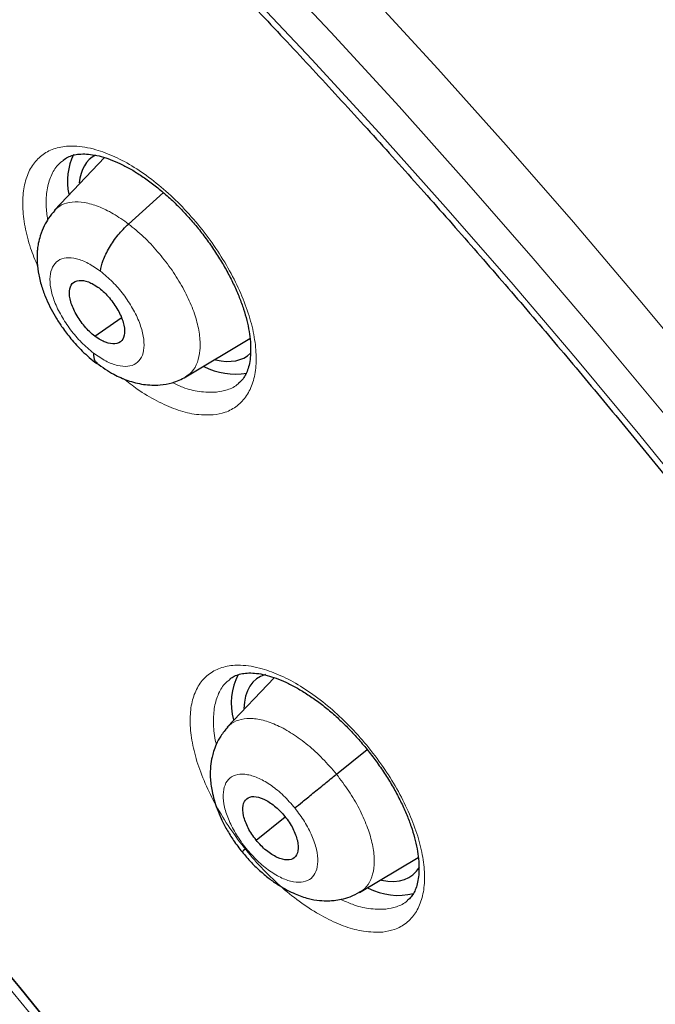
# Model space of a CAD drawing. Header units: millimetres. Extents: x 8 to 2236, y 12 to 2208.
# Tile 137 of 165: x 2048 to 2056, y 867 to 879. Entities that reach past the tile are written whole.
import ezdxf

# ---------------------------------------------------------------- set-up
doc = ezdxf.new("R2010")
doc.units = ezdxf.units.MM

msp = doc.modelspace()

# ---------------------------------------------------------------- linework, layer by layer
at = {"color": 7, "linetype": 'Continuous', "lineweight": 30}
for p, q in [((2049.166, 877.189), (2048.567, 876.557)), ((2049.454, 876.393), (2049.872, 876.771)), ((2049.053, 875.05), (2049.368, 875.269)), ((2050.14, 874.562), (2050.908, 875.021)), ((2051.198, 870.961), (2050.636, 870.368)), ((2051.943, 869.805), (2052.31, 870.1)), ((2050.982, 869.016), (2051.33, 869.295)), ((2052.22, 868.39), (2052.922, 868.81))]:
    msp.add_line(p, q, dxfattribs=at)
at = {"color": 252, "linetype": 'Continuous', "lineweight": 0, "flags": 128}
for points in [[(2066.502, 858.269), (2065.955, 859.281), (2065.391, 860.293), (2064.809, 861.304), (2064.211, 862.315), (2063.596, 863.324), (2062.964, 864.331), (2062.317, 865.335), (2061.655, 866.335), (2060.978, 867.33), (2060.286, 868.321), (2059.581, 869.306), (2058.862, 870.284), (2058.131, 871.255), (2057.387, 872.219), (2056.631, 873.173), (2055.864, 874.119), (2055.086, 875.056), (2054.297, 875.981), (2053.499, 876.896), (2052.692, 877.799), (2051.875, 878.69), (2051.051, 879.568)], [(2050.839, 879.225), (2051.65, 878.361), (2052.453, 877.485), (2053.248, 876.596), (2054.034, 875.696), (2054.809, 874.785), (2055.575, 873.864), (2056.33, 872.933), (2057.074, 871.993), (2057.806, 871.045), (2058.526, 870.089), (2059.233, 869.127), (2059.927, 868.158), (2060.608, 867.183), (2061.274, 866.203), (2061.926, 865.219), (2062.563, 864.231), (2063.184, 863.241), (2063.789, 862.247), (2064.378, 861.253), (2064.95, 860.257), (2065.506, 859.261), (2066.043, 858.266)], [(2052.334, 879.15), (2053.158, 878.25), (2053.973, 877.338), (2054.78, 876.414), (2055.576, 875.479), (2056.362, 874.534), (2057.137, 873.579), (2057.9, 872.614), (2058.652, 871.641), (2059.39, 870.66), (2060.116, 869.672), (2060.829, 868.677), (2061.527, 867.677), (2062.211, 866.672), (2062.88, 865.662), (2063.533, 864.648), (2064.171, 863.631), (2064.792, 862.612), (2065.397, 861.591), (2065.984, 860.569), (2066.554, 859.547), (2067.106, 858.525)], [(2037.018, 877.206), (2037.534, 876.875), (2038.051, 876.53), (2038.569, 876.171), (2039.088, 875.799), (2039.607, 875.414), (2040.126, 875.016), (2040.645, 874.606), (2041.163, 874.183), (2041.679, 873.748), (2042.193, 873.302), (2042.705, 872.845), (2043.215, 872.377), (2043.721, 871.898), (2044.224, 871.41), (2044.723, 870.911), (2045.218, 870.404), (2045.709, 869.888), (2046.194, 869.363), (2046.674, 868.83), (2047.148, 868.29), (2047.615, 867.743), (2048.076, 867.189), (2048.531, 866.629)]]:
    msp.add_lwpolyline(points, dxfattribs=at)
at = {"color": 7, "linetype": 'Continuous', "lineweight": 30, "flags": 128}
for points in [[(2037.093, 877.267), (2037.609, 876.937), (2038.126, 876.592), (2038.645, 876.233), (2039.164, 875.861), (2039.683, 875.476), (2040.202, 875.078), (2040.721, 874.667), (2041.238, 874.245), (2041.754, 873.81), (2042.269, 873.364), (2042.781, 872.906), (2043.29, 872.438), (2043.797, 871.96), (2044.3, 871.471), (2044.799, 870.973), (2045.294, 870.466), (2045.784, 869.949), (2046.27, 869.425), (2046.749, 868.892), (2047.223, 868.352), (2047.691, 867.804), (2048.152, 867.25), (2048.607, 866.69)], [(2048.607, 866.69), (2048.152, 867.25), (2047.691, 867.804), (2047.223, 868.352), (2046.749, 868.892), (2046.27, 869.425), (2045.784, 869.949), (2045.294, 870.466), (2044.799, 870.973), (2044.3, 871.471), (2043.797, 871.96), (2043.29, 872.438), (2042.781, 872.906), (2042.269, 873.364), (2041.754, 873.81), (2041.238, 874.245), (2040.721, 874.667), (2040.202, 875.078), (2039.683, 875.476), (2039.164, 875.861), (2038.645, 876.233), (2038.126, 876.592), (2037.609, 876.937), (2037.093, 877.267)]]:
    msp.add_lwpolyline(points, dxfattribs=at)
at = {"color": 7, "linetype": 'Continuous', "lineweight": 30}
for centre, radius, start, end in [((2049.455, 876.906), 0.731, 154.003, 192.3389), ((2050.731, 875.428), 0.831, 243.2453, 279.5611), ((2051.449, 870.654), 0.764, 153.007, 194.9667), ((2052.678, 869.113), 0.758, 242.1699, 284.3747)]:
    msp.add_arc(centre, radius, start, end, dxfattribs=at)
for centre, major_axis, ratio, start_param, end_param in [((2049.95, 876.005), (-0.943, 1.18), 0.459927, 6.193488, 6.725795), ((2049.95, 876.005), (-0.943, 1.18), 0.459927, 2.619124, 3.185914), ((2051.917, 869.77), (-0.938, 1.171), 0.459187, 6.100693, 6.783414), ((2051.917, 869.77), (-0.938, 1.171), 0.459187, 2.640659, 3.320071)]:
    msp.add_ellipse(centre, major_axis=major_axis, ratio=ratio, start_param=start_param, end_param=end_param, dxfattribs=at)
for points, knots in [([(2076.994, 829.069), (2077.07, 829.129), (2077.221, 829.246), (2077.423, 829.413), (2077.603, 829.567), (2077.76, 829.705), (2077.906, 829.839), (2078.039, 829.965), (2078.159, 830.081), (2078.269, 830.191), (2078.38, 830.305), (2078.497, 830.428), (2078.612, 830.554), (2078.719, 830.674), (2078.817, 830.785), (2078.904, 830.889), (2079.005, 831.01), (2079.118, 831.15), (2079.245, 831.313), (2079.367, 831.477), (2079.489, 831.645), (2079.61, 831.819), (2079.729, 831.996), (2079.845, 832.176), (2079.958, 832.358), (2080.067, 832.543), (2080.178, 832.735), (2080.292, 832.944), (2080.414, 833.177), (2080.543, 833.436), (2080.688, 833.747), (2080.84, 834.097), (2080.991, 834.474), (2081.124, 834.835), (2081.239, 835.175), (2081.338, 835.489), (2081.405, 835.716), (2081.447, 835.87), (2081.475, 835.97), (2081.507, 836.09), (2081.543, 836.232), (2081.628, 836.577), (2081.746, 837.114), (2081.857, 837.747), (2081.933, 838.27), (2081.984, 838.683), (2082.026, 839.087), (2082.06, 839.48), (2082.085, 839.859), (2082.104, 840.214), (2082.116, 840.537), (2082.124, 840.826), (2082.127, 841.078), (2082.129, 841.293), (2082.128, 841.471), (2082.127, 841.599), (2082.126, 841.684), (2082.126, 841.743), (2082.125, 841.812), (2082.123, 841.905), (2082.12, 842.029), (2082.116, 842.183), (2082.11, 842.361), (2082.099, 842.637), (2082.08, 843.013), (2082.047, 843.5), (2082.004, 844.027), (2081.948, 844.592), (2081.878, 845.187), (2081.782, 845.908), (2081.653, 846.736), (2081.485, 847.664), (2081.307, 848.538), (2081.124, 849.358), (2080.938, 850.123), (2080.746, 850.865), (2080.548, 851.583), (2080.343, 852.286), (2080.089, 853.114), (2079.773, 854.087), (2079.379, 855.22), (2078.945, 856.39), (2078.47, 857.597), (2077.991, 858.75), (2077.514, 859.841), (2077.048, 860.867), (2076.554, 861.909), (2076.04, 862.955), (2075.467, 864.079), (2074.839, 865.266), (2074.154, 866.509), (2073.467, 867.711), (2072.78, 868.87), (2072.144, 869.911), (2071.561, 870.838), (2071.033, 871.66), (2070.496, 872.475), (2069.938, 873.306), (2069.333, 874.187), (2068.675, 875.122), (2067.961, 876.11), (2067.203, 877.133), (2066.4, 878.189), (2065.549, 879.277), (2064.753, 880.267), (2064.022, 881.153), (2063.367, 881.932), (2062.689, 882.722), (2061.989, 883.521), (2061.275, 884.319), (2060.561, 885.099), (2059.803, 885.909), (2059.011, 886.738), (2058.19, 887.575), (2057.407, 888.354), (2056.664, 889.077), (2055.962, 889.746), (2055.302, 890.362), (2054.757, 890.862), (2054.317, 891.258), (2053.978, 891.56), (2053.667, 891.835), (2053.392, 892.077), (2053.178, 892.262), (2053.018, 892.4), (2052.9, 892.502), (2052.776, 892.609), (2052.623, 892.739), (2052.426, 892.907), (2052.192, 893.103), (2051.925, 893.327), (2051.626, 893.575), (2051.295, 893.846), (2050.947, 894.129), (2050.596, 894.411), (2050.107, 894.799), (2049.493, 895.278), (2048.79, 895.812), (2048.155, 896.283), (2047.57, 896.709), (2046.983, 897.127), (2046.369, 897.556), (2045.717, 898), (2045.027, 898.458), (2044.311, 898.919), (2043.594, 899.368), (2042.899, 899.788), (2042.435, 900.063), (2042.203, 900.195), (2042.189, 900.203)], [0, 0, 0, 0, 0.004208, 0.008266, 0.012194, 0.015925, 0.019283, 0.022264, 0.025087, 0.027445, 0.030195, 0.033307, 0.036341, 0.039156, 0.041751, 0.044127, 0.046284, 0.050042, 0.053605, 0.057244, 0.060959, 0.064746, 0.06856, 0.072392, 0.076228, 0.080045, 0.083867, 0.088052, 0.092716, 0.097859, 0.103418, 0.110856, 0.117881, 0.124491, 0.130655, 0.136254, 0.141145, 0.142556, 0.144244, 0.146322, 0.148792, 0.151607, 0.164055, 0.175863, 0.182587, 0.189083, 0.195351, 0.201391, 0.207197, 0.212551, 0.217349, 0.221589, 0.225272, 0.228397, 0.230964, 0.232973, 0.233896, 0.234627, 0.23553, 0.236869, 0.238642, 0.240852, 0.243465, 0.246233, 0.252549, 0.25933, 0.266575, 0.274284, 0.28244, 0.290603, 0.303052, 0.315037, 0.326558, 0.336451, 0.345973, 0.355124, 0.363905, 0.372325, 0.380725, 0.393824, 0.40725, 0.421007, 0.435095, 0.449518, 0.461086, 0.472865, 0.484854, 0.496904, 0.50868, 0.523252, 0.537359, 0.550999, 0.564172, 0.576875, 0.586525, 0.595883, 0.605054, 0.614582, 0.624546, 0.635591, 0.647128, 0.659155, 0.671674, 0.684685, 0.698189, 0.707561, 0.717157, 0.726977, 0.737022, 0.747285, 0.757391, 0.767124, 0.778971, 0.790214, 0.800851, 0.810883, 0.820308, 0.829125, 0.837335, 0.84209, 0.846614, 0.850795, 0.854431, 0.857519, 0.859243, 0.860732, 0.862169, 0.864156, 0.866741, 0.869923, 0.873327, 0.877224, 0.881613, 0.886286, 0.890855, 0.895311, 0.905366, 0.914791, 0.922673, 0.930063, 0.937545, 0.945449, 0.95395, 0.96289, 0.972271, 0.981812, 0.990881, 0.999452, 1, 1, 1, 1]), ([(2033.925, 892.828), (2034.038, 892.763), (2034.364, 892.573), (2034.907, 892.25), (2035.553, 891.853), (2036.201, 891.444), (2036.851, 891.021), (2037.502, 890.586), (2038.155, 890.139), (2038.808, 889.679), (2039.463, 889.208), (2040.117, 888.725), (2040.772, 888.23), (2041.426, 887.723), (2042.081, 887.205), (2042.734, 886.677), (2043.386, 886.137), (2044.038, 885.587), (2044.688, 885.027), (2045.336, 884.456), (2045.981, 883.875), (2046.625, 883.285), (2047.266, 882.685), (2047.905, 882.077), (2048.54, 881.459), (2049.172, 880.832), (2049.8, 880.197), (2050.424, 879.554), (2051.044, 878.903), (2051.66, 878.245), (2052.272, 877.578), (2052.878, 876.905), (2053.479, 876.225), (2054.075, 875.539), (2054.665, 874.846), (2055.25, 874.147), (2055.828, 873.442), (2056.4, 872.732), (2056.965, 872.017), (2057.524, 871.297), (2058.076, 870.572), (2058.62, 869.843), (2059.157, 869.11), (2059.686, 868.374), (2060.207, 867.634), (2060.721, 866.891), (2061.225, 866.145), (2061.722, 865.397), (2062.209, 864.647), (2062.688, 863.894), (2063.158, 863.141), (2063.618, 862.386), (2064.069, 861.63), (2064.51, 860.873), (2064.941, 860.117), (2065.362, 859.36), (2065.773, 858.603), (2066.174, 857.848), (2066.564, 857.093), (2066.943, 856.339), (2067.312, 855.587), (2067.669, 854.837), (2068.016, 854.089), (2068.351, 853.344), (2068.675, 852.601), (2068.987, 851.861), (2069.288, 851.125), (2069.576, 850.393), (2069.853, 849.665), (2070.118, 848.94), (2070.371, 848.221), (2070.612, 847.506), (2070.84, 846.797), (2071.056, 846.093), (2071.26, 845.395), (2071.451, 844.704), (2071.629, 844.018), (2071.795, 843.339), (2071.948, 842.667), (2072.089, 842.003), (2072.216, 841.346), (2072.331, 840.696), (2072.433, 840.055), (2072.521, 839.422), (2072.597, 838.798), (2072.66, 838.182), (2072.71, 837.575), (2072.748, 836.978), (2072.772, 836.391), (2072.783, 835.813), (2072.781, 835.245), (2072.767, 834.688), (2072.739, 834.141), (2072.699, 833.604), (2072.646, 833.079), (2072.58, 832.564), (2072.501, 832.061), (2072.41, 831.569), (2072.306, 831.089), (2072.189, 830.621), (2072.06, 830.165), (2071.918, 829.72), (2071.764, 829.288), (2071.598, 828.868), (2071.419, 828.461), (2071.228, 828.066), (2071.024, 827.684), (2070.808, 827.315), (2070.58, 826.959), (2070.34, 826.616), (2070.088, 826.286), (2069.823, 825.97), (2069.547, 825.666), (2069.258, 825.378), (2069.059, 825.19), (2068.953, 825.102), (2068.952, 825.101)], [0, 0, 0, 0, 0.0046691, 0.0135353, 0.0224026, 0.031271, 0.0401406, 0.0490113, 0.057883, 0.0667558, 0.0756295, 0.0845042, 0.0933798, 0.1022562, 0.1111335, 0.1200115, 0.1288903, 0.1377698, 0.1466499, 0.1555307, 0.164412, 0.1732939, 0.1821764, 0.1910593, 0.1999426, 0.2088264, 0.2177105, 0.226595, 0.2354798, 0.2443649, 0.2532503, 0.2621358, 0.2710216, 0.2799075, 0.2887935, 0.2976797, 0.3065659, 0.3154521, 0.3243384, 0.3332246, 0.3421108, 0.3509969, 0.3598829, 0.3687687, 0.3776544, 0.3865399, 0.3954251, 0.4043101, 0.4131948, 0.4220791, 0.4309631, 0.4398467, 0.4487298, 0.4576125, 0.4664947, 0.4753764, 0.4842575, 0.493138, 0.5020179, 0.510897, 0.5197755, 0.5286532, 0.5375301, 0.5464062, 0.5552814, 0.5641556, 0.5730289, 0.5819012, 0.5907725, 0.5996426, 0.6085117, 0.6173795, 0.6262462, 0.6351116, 0.6439758, 0.6528387, 0.6617002, 0.6705605, 0.6794194, 0.6882769, 0.6971332, 0.7059882, 0.7148419, 0.7236945, 0.732546, 0.7413965, 0.7502461, 0.7590952, 0.7679438, 0.7767922, 0.7856407, 0.7944896, 0.8033394, 0.8121904, 0.8210433, 0.8298988, 0.8387576, 0.8476204, 0.8564883, 0.8653622, 0.8742432, 0.8831324, 0.8920312, 0.9009406, 0.909862, 0.9187964, 0.9277449, 0.9367083, 0.9456873, 0.9546819, 0.9636921, 0.9727171, 0.9817557, 0.9908062, 0.9998664, 1, 1, 1, 1]), ([(2048.672, 877.157), (2048.69, 877.17), (2048.724, 877.195), (2048.789, 877.218), (2048.864, 877.232), (2048.95, 877.233), (2049.048, 877.221), (2049.153, 877.196), (2049.264, 877.157), (2049.382, 877.104), (2049.505, 877.038), (2049.631, 876.957), (2049.76, 876.865), (2049.887, 876.76), (2050.012, 876.645), (2050.132, 876.522), (2050.248, 876.391), (2050.358, 876.253), (2050.462, 876.108), (2050.558, 875.96), (2050.644, 875.809), (2050.719, 875.66), (2050.782, 875.515), (2050.833, 875.374), (2050.872, 875.237), (2050.899, 875.106), (2050.915, 874.982), (2050.918, 874.868), (2050.911, 874.767), (2050.893, 874.681), (2050.868, 874.61), (2050.834, 874.551), (2050.803, 874.511), (2050.779, 874.494), (2050.772, 874.489)], [0, 0, 0, 0, 0.035537, 0.068945, 0.10025, 0.133575, 0.165499, 0.196457, 0.227031, 0.258004, 0.289384, 0.321086, 0.352984, 0.384931, 0.416784, 0.448295, 0.479691, 0.511526, 0.543675, 0.575977, 0.608195, 0.640119, 0.671584, 0.702447, 0.733575, 0.765084, 0.796768, 0.828347, 0.859592, 0.890425, 0.921014, 0.952004, 0.986124, 1, 1, 1, 1]), ([(2048.573, 876.555), (2048.547, 876.525), (2048.499, 876.469), (2048.441, 876.367), (2048.399, 876.265), (2048.376, 876.17), (2048.365, 876.099), (2048.359, 876.023), (2048.359, 875.92), (2048.377, 875.783), (2048.415, 875.637), (2048.468, 875.498), (2048.527, 875.375), (2048.591, 875.261), (2048.669, 875.143), (2048.771, 875.009), (2048.88, 874.891), (2048.985, 874.792), (2049.045, 874.746), (2049.075, 874.722)], [0, 0, 0, 0, 0.061042, 0.114162, 0.178944, 0.226415, 0.25743, 0.284117, 0.342188, 0.413518, 0.490196, 0.558137, 0.617669, 0.674889, 0.732871, 0.806072, 0.8948, 0.945255, 1, 1, 1, 1]), ([(2049.119, 875.828), (2049.127, 875.871), (2049.144, 875.956), (2049.221, 876.111), (2049.327, 876.266), (2049.412, 876.351), (2049.454, 876.393)], [0, 0, 0, 0, 0.248188, 0.499361, 0.750598, 1, 1, 1, 1]), ([(2049.053, 875.05), (2049.031, 875.067), (2048.988, 875.102), (2048.908, 875.189), (2048.822, 875.312), (2048.755, 875.464), (2048.74, 875.596), (2048.774, 875.689), (2048.857, 875.727), (2048.953, 875.711), (2049.037, 875.673), (2049.08, 875.642), (2049.102, 875.627)], [0, 0, 0, 0, 0.062834, 0.125528, 0.25081, 0.375512, 0.499989, 0.624476, 0.749187, 0.874469, 0.937164, 1, 1, 1, 1]), ([(2049.102, 875.627), (2049.124, 875.609), (2049.167, 875.574), (2049.247, 875.487), (2049.333, 875.364), (2049.4, 875.212), (2049.415, 875.081), (2049.381, 874.987), (2049.298, 874.949), (2049.202, 874.965), (2049.118, 875.003), (2049.075, 875.034), (2049.053, 875.05)], [0, 0, 0, 0, 0.062834, 0.125528, 0.250811, 0.375513, 0.49999, 0.624478, 0.749188, 0.874469, 0.937164, 1, 1, 1, 1]), ([(2049.036, 874.848), (2049.036, 874.812), (2049.036, 874.757), (2049.068, 874.739), (2049.079, 874.733)], [0, 0, 0, 0, 0.668748, 1, 1, 1, 1]), ([(2049.074, 874.727), (2049.142, 874.679), (2049.263, 874.595), (2049.451, 874.514), (2049.63, 874.467), (2049.819, 874.459), (2049.991, 874.488), (2050.088, 874.536), (2050.141, 874.563)], [0, 0, 0, 0, 0.198317, 0.354863, 0.529705, 0.701827, 0.834646, 1, 1, 1, 1]), ([(2039.383, 873.373), (2039.465, 873.309), (2039.702, 873.124), (2040.094, 872.808), (2040.559, 872.423), (2041.023, 872.027), (2041.486, 871.62), (2041.947, 871.204), (2042.406, 870.778), (2042.863, 870.343), (2043.317, 869.899), (2043.767, 869.446), (2044.214, 868.985), (2044.657, 868.516), (2045.096, 868.039), (2045.53, 867.556), (2045.959, 867.065), (2046.382, 866.569), (2046.8, 866.066), (2047.211, 865.558), (2047.617, 865.045), (2048.015, 864.527), (2048.406, 864.004), (2048.79, 863.478), (2049.166, 862.949), (2049.534, 862.416), (2049.894, 861.881), (2050.245, 861.344), (2050.587, 860.806), (2050.92, 860.266), (2051.244, 859.725), (2051.558, 859.184), (2051.862, 858.643), (2052.156, 858.103), (2052.439, 857.564), (2052.712, 857.026), (2052.974, 856.49), (2053.225, 855.957), (2053.465, 855.427), (2053.693, 854.9), (2053.91, 854.376), (2054.115, 853.857), (2054.309, 853.343), (2054.49, 852.834), (2054.659, 852.33), (2054.816, 851.833), (2054.961, 851.342), (2055.094, 850.858), (2055.214, 850.381), (2055.322, 849.912), (2055.417, 849.451), (2055.5, 848.999), (2055.57, 848.555), (2055.628, 848.122), (2055.674, 847.698), (2055.707, 847.284), (2055.729, 846.88), (2055.738, 846.488), (2055.735, 846.106), (2055.721, 845.736), (2055.694, 845.377), (2055.657, 845.031), (2055.608, 844.696), (2055.548, 844.374), (2055.476, 844.064), (2055.394, 843.766), (2055.302, 843.48), (2055.198, 843.207), (2055.084, 842.946), (2054.959, 842.697), (2054.823, 842.461), (2054.676, 842.235), (2054.518, 842.022), (2054.347, 841.82), (2054.163, 841.631), (2054.009, 841.488), (2053.912, 841.413), (2053.885, 841.392)], [0, 0, 0, 0, 0.007086, 0.020552, 0.034023, 0.047501, 0.060985, 0.074475, 0.08797, 0.10147, 0.114974, 0.128482, 0.141993, 0.155507, 0.169024, 0.182543, 0.196064, 0.209586, 0.223109, 0.236632, 0.250156, 0.26368, 0.277203, 0.290725, 0.304246, 0.317764, 0.331281, 0.344795, 0.358305, 0.371813, 0.385316, 0.398815, 0.41231, 0.425799, 0.439282, 0.45276, 0.46623, 0.479694, 0.493149, 0.506597, 0.520035, 0.533464, 0.546884, 0.560292, 0.57369, 0.587077, 0.600451, 0.613813, 0.627162, 0.640498, 0.653822, 0.667132, 0.680429, 0.693715, 0.706989, 0.720253, 0.733508, 0.746758, 0.760005, 0.773253, 0.786506, 0.799769, 0.813051, 0.826361, 0.83971, 0.853111, 0.86658, 0.880136, 0.893798, 0.907591, 0.921536, 0.935658, 0.949974, 0.964496, 0.979217, 0.994112, 1, 1, 1, 1]), ([(2050.668, 870.945), (2050.685, 870.957), (2050.718, 870.981), (2050.78, 871.003), (2050.853, 871.017), (2050.938, 871.019), (2051.035, 871.008), (2051.139, 870.983), (2051.251, 870.945), (2051.368, 870.894), (2051.491, 870.828), (2051.618, 870.749), (2051.747, 870.657), (2051.875, 870.554), (2052.001, 870.441), (2052.123, 870.318), (2052.24, 870.188), (2052.352, 870.051), (2052.458, 869.908), (2052.556, 869.761), (2052.644, 869.612), (2052.721, 869.464), (2052.786, 869.319), (2052.839, 869.179), (2052.88, 869.043), (2052.91, 868.912), (2052.927, 868.789), (2052.933, 868.676), (2052.927, 868.576), (2052.912, 868.49), (2052.888, 868.419), (2052.856, 868.361), (2052.825, 868.321), (2052.801, 868.303), (2052.793, 868.297)], [0, 0, 0, 0, 0.034101, 0.067459, 0.098684, 0.131926, 0.163775, 0.194691, 0.225219, 0.25616, 0.28752, 0.319213, 0.351113, 0.383072, 0.414947, 0.446496, 0.477894, 0.509728, 0.541876, 0.574177, 0.606396, 0.638325, 0.669796, 0.700643, 0.731736, 0.763206, 0.794851, 0.826386, 0.857579, 0.888343, 0.918839, 0.949676, 0.983669, 1, 1, 1, 1]), ([(2050.643, 870.372), (2050.614, 870.336), (2050.559, 870.272), (2050.505, 870.17), (2050.473, 870.084), (2050.449, 869.996), (2050.433, 869.895), (2050.43, 869.759), (2050.452, 869.588), (2050.5, 869.422), (2050.564, 869.27), (2050.63, 869.141), (2050.712, 869.007), (2050.779, 868.92), (2050.814, 868.876)], [0, 0, 0, 0, 0.089244, 0.162579, 0.220197, 0.262621, 0.333382, 0.421701, 0.528177, 0.659888, 0.735572, 0.817504, 0.905579, 1, 1, 1, 1]), ([(2051.446, 869.401), (2051.474, 869.424), (2051.53, 869.47), (2051.658, 869.575), (2051.803, 869.692), (2051.897, 869.767), (2051.943, 869.805)], [0, 0, 0, 0, 0.248394, 0.499442, 0.750529, 1, 1, 1, 1]), ([(2050.982, 869.016), (2050.964, 869.04), (2050.928, 869.087), (2050.871, 869.187), (2050.824, 869.311), (2050.816, 869.438), (2050.862, 869.52), (2050.951, 869.549), (2051.072, 869.516), (2051.182, 869.445), (2051.268, 869.369), (2051.306, 869.324), (2051.326, 869.301)], [0, 0, 0, 0, 0.062835, 0.125528, 0.250809, 0.375516, 0.5, 0.624482, 0.74919, 0.874471, 0.937165, 1, 1, 1, 1]), ([(2051.326, 869.301), (2051.344, 869.278), (2051.38, 869.23), (2051.437, 869.13), (2051.483, 869.007), (2051.491, 868.88), (2051.446, 868.797), (2051.357, 868.768), (2051.236, 868.802), (2051.125, 868.872), (2051.04, 868.948), (2051.001, 868.994), (2050.982, 869.016)], [0, 0, 0, 0, 0.062835, 0.125529, 0.25081, 0.375518, 0.500001, 0.624484, 0.749191, 0.874472, 0.937165, 1, 1, 1, 1]), ([(2050.814, 868.876), (2050.85, 868.833), (2050.92, 868.749), (2051.035, 868.64), (2051.147, 868.548), (2051.283, 868.454), (2051.435, 868.373), (2051.599, 868.316), (2051.732, 868.292), (2051.834, 868.288), (2051.922, 868.294), (2052.009, 868.308), (2052.116, 868.338), (2052.187, 868.376), (2052.225, 868.396)], [0, 0, 0, 0, 0.095419, 0.184491, 0.267411, 0.344064, 0.477609, 0.585708, 0.675333, 0.746941, 0.788837, 0.844715, 0.915046, 1, 1, 1, 1]), ([(2050.862, 868.917), (2050.841, 868.899), (2050.813, 868.876), (2050.818, 868.879), (2050.82, 868.88)], [0, 0, 0, 0, 0.749461, 1, 1, 1, 1])]:
    msp.add_open_spline(points, degree=3, knots=knots, dxfattribs=at)
at = {"color": 252, "linetype": 'Continuous', "lineweight": 0}
for points, knots in [([(2041.244, 900.112), (2042.233, 899.518), (2044.211, 898.331), (2047.218, 896.224), (2050.225, 893.9), (2053.211, 891.352), (2056.154, 888.606), (2059.03, 885.683), (2061.816, 882.606), (2064.491, 879.399), (2067.034, 876.086), (2069.425, 872.695), (2071.645, 869.251), (2073.677, 865.781), (2075.505, 862.312), (2077.114, 858.873), (2078.493, 855.489), (2079.629, 852.187), (2080.515, 848.993), (2081.143, 845.932), (2081.509, 843.028), (2081.609, 840.304), (2081.443, 837.78), (2081.012, 835.478), (2080.321, 833.412), (2079.367, 831.61), (2078.27, 830.151), (2077.385, 829.431), (2076.992, 829.112)], [0, 0, 0, 0, 0.038766, 0.077532, 0.116298, 0.155064, 0.19383, 0.232596, 0.271363, 0.310129, 0.348895, 0.387661, 0.426427, 0.465193, 0.503959, 0.542725, 0.581491, 0.620257, 0.659023, 0.697789, 0.736555, 0.775322, 0.814088, 0.852854, 0.89162, 0.930386, 0.969152, 1, 1, 1, 1]), ([(2050.469, 874.108), (2050.517, 874.116), (2050.625, 874.134), (2050.76, 874.211), (2050.873, 874.331), (2050.949, 874.493), (2050.986, 874.688), (2050.982, 874.914), (2050.94, 875.162), (2050.858, 875.425), (2050.741, 875.697), (2050.59, 875.969), (2050.412, 876.234), (2050.209, 876.484), (2049.99, 876.712), (2049.759, 876.912), (2049.523, 877.078), (2049.289, 877.205), (2049.091, 877.279), (2048.932, 877.316), (2048.78, 877.332), (2048.619, 877.317), (2048.461, 877.255), (2048.336, 877.149), (2048.246, 877.003), (2048.195, 876.819), (2048.182, 876.605), (2048.211, 876.364), (2048.27, 876.123), (2048.337, 875.961), (2048.367, 875.889)], [0, 0, 0, 0, 0.030689, 0.067926, 0.105163, 0.142442, 0.179722, 0.217003, 0.254284, 0.291527, 0.328769, 0.365949, 0.403128, 0.440248, 0.477369, 0.514459, 0.55155, 0.588654, 0.625758, 0.648874, 0.671989, 0.709254, 0.746519, 0.783782, 0.821045, 0.85833, 0.895615, 0.932888, 0.970161, 1, 1, 1, 1]), ([(2048.487, 876.443), (2048.479, 876.5), (2048.461, 876.629), (2048.475, 876.807), (2048.523, 876.972), (2048.59, 877.09), (2048.652, 877.137), (2048.675, 877.155)], [0, 0, 0, 0, 0.178701, 0.407708, 0.636716, 0.865599, 1, 1, 1, 1]), ([(2048.569, 876.555), (2048.596, 876.579), (2048.653, 876.631), (2048.776, 876.662), (2048.926, 876.656), (2049.093, 876.608), (2049.272, 876.523), (2049.394, 876.437), (2049.454, 876.393)], [0, 0, 0, 0, 0.149492, 0.319523, 0.489577, 0.659689, 0.829727, 1, 1, 1, 1]), ([(2049.454, 876.393), (2049.515, 876.344), (2049.636, 876.246), (2049.806, 876.064), (2049.961, 875.867), (2050.094, 875.658), (2050.199, 875.447), (2050.273, 875.241), (2050.312, 875.049), (2050.315, 874.877), (2050.284, 874.733), (2050.226, 874.624), (2050.165, 874.583), (2050.137, 874.565)], [0, 0, 0, 0, 0.0927826, 0.1854395, 0.2781362, 0.3707995, 0.463451, 0.5560235, 0.6485457, 0.741191, 0.8338386, 0.9263653, 1, 1, 1, 1]), ([(2049.036, 874.848), (2048.987, 874.889), (2048.889, 874.97), (2048.757, 875.126), (2048.646, 875.294), (2048.564, 875.465), (2048.518, 875.628), (2048.51, 875.771), (2048.54, 875.884), (2048.607, 875.961), (2048.706, 875.995), (2048.83, 875.983), (2048.972, 875.93), (2049.07, 875.862), (2049.119, 875.828)], [0, 0, 0, 0, 0.083336, 0.16667, 0.250004, 0.333339, 0.41667, 0.500002, 0.583336, 0.666665, 0.750002, 0.833337, 0.916667, 1, 1, 1, 1]), ([(2049.119, 875.828), (2049.168, 875.787), (2049.266, 875.706), (2049.398, 875.55), (2049.509, 875.383), (2049.591, 875.211), (2049.637, 875.049), (2049.646, 874.906), (2049.615, 874.792), (2049.548, 874.716), (2049.449, 874.682), (2049.325, 874.693), (2049.184, 874.746), (2049.085, 874.814), (2049.036, 874.848)], [0, 0, 0, 0, 0.083335, 0.16667, 0.250005, 0.333341, 0.416668, 0.500001, 0.583332, 0.666663, 0.749997, 0.833331, 0.916664, 1, 1, 1, 1]), ([(2049.392, 874.544), (2049.448, 874.501), (2049.581, 874.395), (2049.795, 874.269), (2050.024, 874.168), (2050.256, 874.104), (2050.394, 874.107), (2050.469, 874.108)], [0, 0, 0, 0, 0.146032, 0.350411, 0.554932, 0.759455, 1, 1, 1, 1]), ([(2050.507, 874.381), (2050.44, 874.379), (2050.315, 874.377), (2050.133, 874.423), (2050.022, 874.474), (2049.98, 874.493)], [0, 0, 0, 0, 0.421831, 0.780484, 1, 1, 1, 1]), ([(2050.773, 874.488), (2050.771, 874.486), (2050.735, 874.446), (2050.646, 874.407), (2050.551, 874.389), (2050.507, 874.381)], [0, 0, 0, 0, 0.036954, 0.564909, 1, 1, 1, 1]), ([(2052.498, 867.916), (2052.546, 867.925), (2052.652, 867.943), (2052.785, 868.019), (2052.896, 868.139), (2052.968, 868.3), (2053.002, 868.494), (2052.995, 868.718), (2052.95, 868.964), (2052.864, 869.226), (2052.744, 869.496), (2052.59, 869.766), (2052.409, 870.028), (2052.204, 870.276), (2051.983, 870.503), (2051.75, 870.7), (2051.513, 870.865), (2051.278, 870.991), (2051.081, 871.064), (2050.921, 871.1), (2050.77, 871.116), (2050.61, 871.101), (2050.454, 871.039), (2050.331, 870.933), (2050.244, 870.787), (2050.196, 870.605), (2050.187, 870.392), (2050.218, 870.153), (2050.289, 869.896), (2050.397, 869.629), (2050.538, 869.358), (2050.71, 869.092), (2050.906, 868.837), (2051.122, 868.602), (2051.351, 868.393), (2051.587, 868.216), (2051.824, 868.074), (2052.053, 867.975), (2052.285, 867.912), (2052.423, 867.915), (2052.498, 867.916)], [0, 0, 0, 0, 0.0219569, 0.0488434, 0.0757299, 0.1026299, 0.1295297, 0.1564195, 0.1833092, 0.2101699, 0.2370304, 0.2638556, 0.2906808, 0.3174799, 0.3442791, 0.3710729, 0.3978668, 0.4246783, 0.4514899, 0.4682192, 0.4849485, 0.5118442, 0.5387401, 0.5656356, 0.5925311, 0.6194304, 0.6463295, 0.6732118, 0.7000939, 0.7269435, 0.7537928, 0.7806083, 0.8074237, 0.8342186, 0.8610136, 0.8878107, 0.9146078, 0.9414285, 0.9682493, 1, 1, 1, 1]), ([(2050.505, 870.164), (2050.503, 870.172), (2050.48, 870.256), (2050.469, 870.403), (2050.475, 870.596), (2050.521, 870.758), (2050.586, 870.877), (2050.648, 870.924), (2050.672, 870.943)], [0, 0, 0, 0, 0.0206851, 0.2330832, 0.4456359, 0.6581899, 0.8707253, 1, 1, 1, 1]), ([(2050.64, 870.364), (2050.648, 870.374), (2050.681, 870.418), (2050.77, 870.458), (2050.904, 870.481), (2051.062, 870.458), (2051.235, 870.395), (2051.418, 870.294), (2051.601, 870.159), (2051.781, 869.996), (2051.889, 869.869), (2051.943, 869.805)], [0, 0, 0, 0, 0.037513, 0.15782, 0.277968, 0.398181, 0.518494, 0.638824, 0.759196, 0.879515, 1, 1, 1, 1]), ([(2050.862, 868.917), (2050.821, 868.971), (2050.741, 869.079), (2050.653, 869.251), (2050.598, 869.415), (2050.581, 869.563), (2050.604, 869.682), (2050.663, 869.766), (2050.757, 869.809), (2050.877, 869.807), (2051.016, 869.762), (2051.164, 869.675), (2051.313, 869.553), (2051.402, 869.452), (2051.446, 869.401)], [0, 0, 0, 0, 0.083336, 0.16667, 0.250005, 0.333339, 0.416673, 0.500003, 0.583336, 0.666668, 0.750003, 0.833337, 0.916667, 1, 1, 1, 1]), ([(2051.943, 869.805), (2051.994, 869.739), (2052.096, 869.606), (2052.218, 869.395), (2052.312, 869.186), (2052.374, 868.985), (2052.401, 868.801), (2052.391, 868.639), (2052.344, 868.51), (2052.284, 868.427), (2052.232, 868.402), (2052.217, 868.395)], [0, 0, 0, 0, 0.119248, 0.238332, 0.357468, 0.476561, 0.59564, 0.714618, 0.833533, 0.952604, 1, 1, 1, 1]), ([(2051.446, 869.401), (2051.486, 869.347), (2051.567, 869.239), (2051.655, 869.067), (2051.71, 868.903), (2051.726, 868.755), (2051.704, 868.636), (2051.645, 868.552), (2051.551, 868.509), (2051.431, 868.51), (2051.292, 868.556), (2051.144, 868.643), (2050.995, 868.764), (2050.906, 868.866), (2050.862, 868.917)], [0, 0, 0, 0, 0.083333, 0.166663, 0.249997, 0.333332, 0.416664, 0.499997, 0.583327, 0.666661, 0.749995, 0.83333, 0.916664, 1, 1, 1, 1]), ([(2052.536, 868.191), (2052.468, 868.189), (2052.344, 868.187), (2052.157, 868.233), (2052.042, 868.286), (2051.995, 868.307)], [0, 0, 0, 0, 0.414331, 0.764342, 1, 1, 1, 1]), ([(2052.795, 868.296), (2052.793, 868.294), (2052.759, 868.256), (2052.672, 868.217), (2052.578, 868.199), (2052.536, 868.191)], [0, 0, 0, 0, 0.026713, 0.562477, 1, 1, 1, 1])]:
    msp.add_open_spline(points, degree=3, knots=knots, dxfattribs=at)

doc.saveas('drawing.dxf')
